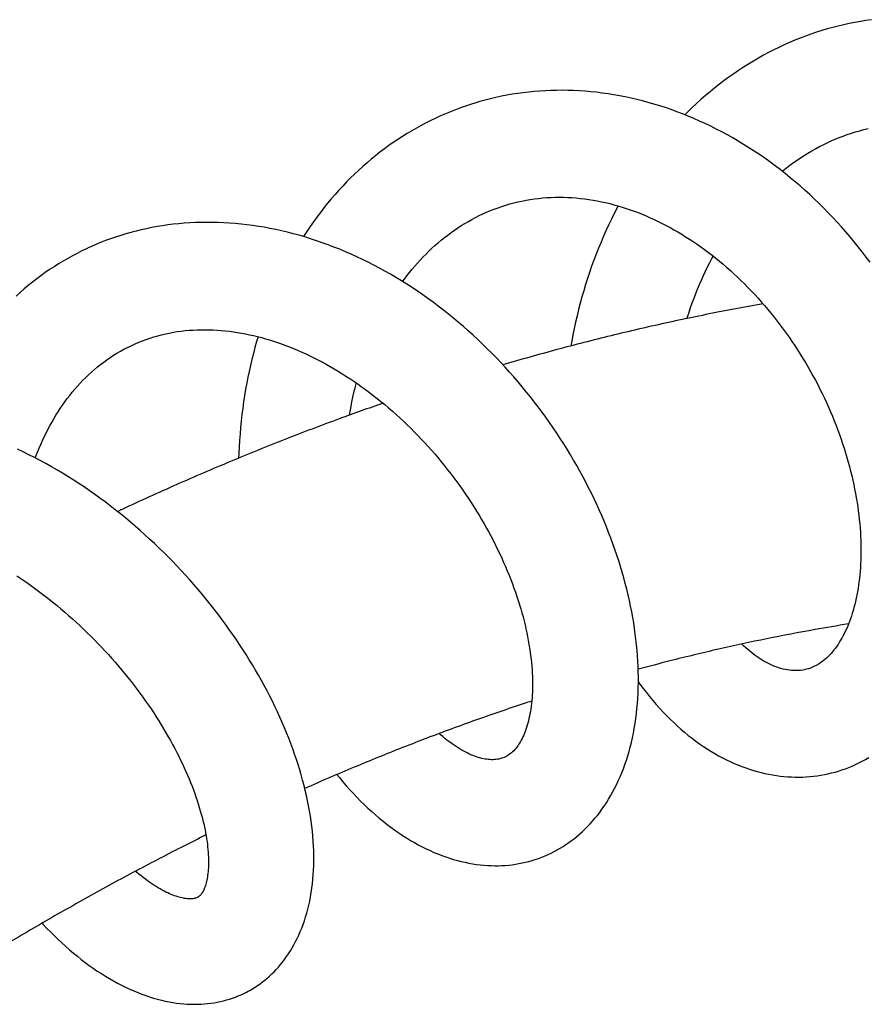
# Model space of a CAD drawing. Header units: millimetres. Extents: x 198 to 322, y 60 to 268.
# Tile 41 of 110: x 217.99 to 222.36, y 142.71 to 147.78. Entities that reach past the tile are written whole.
import ezdxf

# ---------------------------------------------------------------- set-up
doc = ezdxf.new("R2010")
doc.units = ezdxf.units.MM
doc.header["$LTSCALE"] = 30.734
doc.layers.get('0').update_dxf_attribs({"linetype": 'CONTINUOUS'})

msp = doc.modelspace()

# ---------------------------------------------------------------- linework, layer by layer
at = {"color": 7, "linetype": 'Continuous'}
for p, q in [((219.7284, 145.9065), (219.7295, 145.9106)), ((220.4915, 143.9805), (220.4857, 143.9782)), ((218.9136, 143.2607), (218.9111, 143.2593))]:
    msp.add_line(p, q, dxfattribs=at)
for points in [[(222.3869, 147.7831), (222.358, 147.779), (222.3293, 147.7744), (222.3006, 147.7693), (222.272, 147.7635), (222.2435, 147.7573), (222.2151, 147.7505), (222.1868, 147.7432), (222.1585, 147.7353), (222.1303, 147.7269), (222.1022, 147.718), (222.0742, 147.7085), (222.0464, 147.6985), (222.0186, 147.6879), (221.991, 147.6769), (221.9636, 147.6653), (221.9363, 147.6532), (221.9093, 147.6405), (221.8824, 147.6274), (221.8558, 147.6138), (221.8294, 147.5997), (221.8032, 147.5851), (221.7772, 147.57), (221.7515, 147.5544), (221.726, 147.5384), (221.7007, 147.5218), (221.6757, 147.5048), (221.6509, 147.4873), (221.6263, 147.4692), (221.6019, 147.4507), (221.5778, 147.4316), (221.5539, 147.4121), (221.5302, 147.392), (221.5068, 147.3714), (221.4836, 147.3504), (221.4607, 147.3289), (221.4381, 147.3069), (221.4242, 147.2929)], [(222.3798, 146.5327), (222.3596, 146.5596), (222.3391, 146.5863), (222.3183, 146.6127), (222.2971, 146.6387), (222.2756, 146.6645), (222.2538, 146.6899), (222.2317, 146.7149), (222.2093, 146.7397), (222.1866, 146.7641), (222.1635, 146.7882), (222.1401, 146.812), (222.1163, 146.8354), (222.0923, 146.8586), (222.0679, 146.8814), (222.0431, 146.9038), (222.0181, 146.9259), (221.9928, 146.9475), (221.9673, 146.9688), (221.9414, 146.9897), (221.9154, 147.0101), (221.889, 147.0301), (221.8625, 147.0497), (221.8358, 147.0688), (221.8088, 147.0874), (221.7817, 147.1056), (221.7543, 147.1232), (221.7268, 147.1404), (221.6991, 147.1571), (221.6712, 147.1734), (221.6431, 147.1892), (221.6148, 147.2045), (221.5862, 147.2193), (221.5575, 147.2337), (221.5286, 147.2475), (221.4996, 147.2609), (221.4705, 147.2737), (221.4413, 147.286), (221.412, 147.2978), (221.3826, 147.309), (221.3532, 147.3197), (221.3237, 147.3298), (221.2942, 147.3394), (221.2646, 147.3484), (221.2351, 147.3569), (221.2056, 147.3648), (221.176, 147.3722), (221.1464, 147.379), (221.1168, 147.3853), (221.0872, 147.3911), (221.0576, 147.3963), (221.0279, 147.401), (220.9982, 147.4052), (220.9685, 147.4088), (220.9389, 147.4119), (220.9093, 147.4144), (220.8798, 147.4164), (220.8504, 147.4178), (220.8211, 147.4187), (220.7918, 147.4191), (220.7627, 147.4189), (220.7337, 147.4182), (220.7048, 147.417), (220.676, 147.4152), (220.6474, 147.4129), (220.6188, 147.4101), (220.5904, 147.4068), (220.562, 147.4029), (220.5338, 147.3985), (220.5056, 147.3936), (220.4775, 147.3881), (220.4496, 147.3821)], [(220.3565, 147.3581), (220.3456, 147.3549), (220.319, 147.3467), (220.2927, 147.338), (220.2666, 147.3288), (220.2407, 147.3192), (220.2149, 147.309), (220.1894, 147.2984), (220.164, 147.2874), (220.1388, 147.2758), (220.1138, 147.2638), (220.0889, 147.2512), (220.0642, 147.2382), (220.0397, 147.2247), (220.0154, 147.2108), (219.9913, 147.1963), (219.9674, 147.1814), (219.9437, 147.166), (219.9203, 147.1501), (219.897, 147.1338), (219.874, 147.117), (219.8513, 147.0998), (219.8289, 147.0822), (219.8067, 147.0641), (219.7848, 147.0456), (219.7632, 147.0266), (219.7418, 147.0072), (219.7208, 146.9874), (219.7, 146.9672), (219.6795, 146.9465), (219.6593, 146.9254), (219.6394, 146.9039), (219.6197, 146.8819), (219.6003, 146.8594), (219.5813, 146.8366), (219.5625, 146.8133), (219.5441, 146.7896), (219.5261, 146.7655), (219.5083, 146.7411), (219.491, 146.7163), (219.4739, 146.6911), (219.4573, 146.6656), (219.457, 146.6651)], [(220.4496, 147.3821), (220.4218, 147.3756), (220.3941, 147.3686), (220.3666, 147.3611), (220.3565, 147.3581)], [(221.9257, 147.002), (221.9306, 147.006), (221.9481, 147.0198), (221.9659, 147.0333), (221.984, 147.0465), (222.0023, 147.0593), (222.0208, 147.0718), (222.0397, 147.0839), (222.0588, 147.0957), (222.0782, 147.1071), (222.0978, 147.1181), (222.1176, 147.1287), (222.1377, 147.1389), (222.1579, 147.1487), (222.1784, 147.1581), (222.199, 147.167), (222.2198, 147.1755), (222.2407, 147.1835), (222.2618, 147.191), (222.283, 147.1981), (222.3044, 147.2047), (222.3258, 147.2109), (222.3473, 147.2165), (222.369, 147.2217)], [(220.5107, 146.8302), (220.5207, 146.8331), (220.5416, 146.8387), (220.5626, 146.8438), (220.5837, 146.8484), (220.605, 146.8525), (220.6263, 146.8562), (220.6477, 146.8593), (220.6691, 146.862), (220.6906, 146.8642), (220.7122, 146.8658), (220.7338, 146.867), (220.7554, 146.8678), (220.7771, 146.868), (220.7988, 146.8678), (220.8205, 146.867), (220.8423, 146.8659), (220.864, 146.8642), (220.8857, 146.8621), (220.9074, 146.8596), (220.9291, 146.8566), (220.9508, 146.8532), (220.9723, 146.8493), (220.9939, 146.845), (221.0153, 146.8403), (221.0366, 146.8352), (221.0578, 146.8296), (221.0789, 146.8237), (221.0999, 146.8174), (221.1208, 146.8107), (221.1416, 146.8037), (221.1624, 146.7962), (221.1831, 146.7884), (221.2037, 146.7802), (221.2244, 146.7716), (221.245, 146.7626), (221.2656, 146.7532), (221.2862, 146.7434), (221.3067, 146.7332), (221.3272, 146.7226), (221.3475, 146.7117), (221.3678, 146.7005), (221.3879, 146.6888), (221.4079, 146.6769), (221.4278, 146.6646), (221.4475, 146.652), (221.4672, 146.639), (221.4868, 146.6257), (221.5062, 146.612), (221.5257, 146.5979), (221.545, 146.5835), (221.5642, 146.5687), (221.5834, 146.5536), (221.6024, 146.5381), (221.6213, 146.5223), (221.64, 146.5062), (221.6586, 146.4898), (221.6771, 146.473), (221.6953, 146.456), (221.7134, 146.4386), (221.7314, 146.421), (221.7491, 146.4031), (221.7666, 146.3849), (221.784, 146.3664), (221.8012, 146.3477), (221.8181, 146.3287), (221.8349, 146.3094), (221.8515, 146.2898), (221.8678, 146.27), (221.884, 146.25), (221.8999, 146.2296), (221.9157, 146.2091), (221.9312, 146.1883), (221.9465, 146.1672), (221.9615, 146.146), (221.9763, 146.1246), (221.9908, 146.103), (222.0051, 146.0813), (222.019, 146.0594), (222.0327, 146.0373), (222.0461, 146.0152), (222.0592, 145.9928), (222.072, 145.9703), (222.0846, 145.9477), (222.0969, 145.9249), (222.109, 145.9019), (222.1207, 145.8788), (222.1322, 145.8556), (222.1433, 145.8324), (222.1542, 145.809), (222.1647, 145.7856), (222.1749, 145.7621), (222.1849, 145.7386), (222.1945, 145.7151), (222.2037, 145.6915), (222.2127, 145.668), (222.2213, 145.6444), (222.2296, 145.6208), (222.2376, 145.5972), (222.2453, 145.5737), (222.2526, 145.5501), (222.2596, 145.5266), (222.2663, 145.5031), (222.2727, 145.4797), (222.2787, 145.4563), (222.2844, 145.4329), (222.2898, 145.4097), (222.2948, 145.3865), (222.2996, 145.3635), (222.304, 145.3406), (222.308, 145.3178), (222.3118, 145.2952), (222.3152, 145.2728), (222.3182, 145.2506), (222.321, 145.2285), (222.3235, 145.2067), (222.3256, 145.185), (222.3274, 145.1634), (222.3289, 145.142), (222.3301, 145.1208), (222.331, 145.0998), (222.3316, 145.079), (222.3319, 145.0584), (222.3319, 145.038), (222.3317, 145.0179), (222.3311, 144.9981), (222.3302, 144.9785), (222.3291, 144.9593), (222.3277, 144.9403), (222.326, 144.9217), (222.3241, 144.9034), (222.322, 144.8855), (222.3196, 144.868), (222.3169, 144.8507), (222.314, 144.8337), (222.3109, 144.817), (222.3075, 144.8005), (222.3039, 144.7843), (222.3, 144.7684), (222.296, 144.7529), (222.2917, 144.7377), (222.2872, 144.7228), (222.2826, 144.7083), (222.2777, 144.6942), (222.2727, 144.6805), (222.2675, 144.6671), (222.2622, 144.6541), (222.2567, 144.6415), (222.251, 144.6293), (222.2453, 144.6175), (222.2393, 144.606), (222.2332, 144.5948), (222.227, 144.5839), (222.2205, 144.5734), (222.2139, 144.5632), (222.2071, 144.5532), (222.2001, 144.5436), (222.193, 144.5343), (222.1856, 144.5253), (222.1781, 144.5166), (222.1704, 144.5082), (222.1625, 144.5002), (222.1544, 144.4926), (222.1461, 144.4854), (222.1377, 144.4785), (222.1291, 144.472), (222.1202, 144.4659), (222.1111, 144.4601), (222.1018, 144.4548), (222.0922, 144.4499), (222.0822, 144.4454), (222.0718, 144.4412), (222.0609, 144.4376)], [(219.9684, 146.433), (219.9774, 146.4452), (219.9905, 146.4626), (220.0039, 146.4797), (220.0175, 146.4964), (220.0313, 146.5128), (220.0454, 146.5289), (220.0597, 146.5446), (220.0742, 146.5601), (220.0891, 146.5753), (220.1042, 146.5902), (220.1195, 146.6048), (220.1352, 146.6191), (220.1512, 146.6331), (220.1675, 146.6468), (220.1841, 146.6602), (220.201, 146.6732), (220.2181, 146.6859), (220.2354, 146.6982), (220.253, 146.7102), (220.2709, 146.7217), (220.2889, 146.7328), (220.3072, 146.7435), (220.3256, 146.7538), (220.3443, 146.7637), (220.3631, 146.7732), (220.3822, 146.7822), (220.4014, 146.7908), (220.4208, 146.7989), (220.4404, 146.8066), (220.4602, 146.8139), (220.4801, 146.8207), (220.5003, 146.8271), (220.5107, 146.8302)], [(221.0803, 146.8233), (221.0766, 146.8165), (221.0614, 146.7872), (221.0466, 146.7576), (221.0321, 146.7277), (221.0181, 146.6975), (221.0045, 146.6671), (220.9914, 146.6365), (220.9786, 146.6057), (220.9663, 146.5746), (220.9545, 146.5435), (220.9431, 146.5122), (220.9322, 146.4808), (220.9217, 146.4492), (220.9117, 146.4176), (220.9021, 146.3858), (220.8929, 146.3538), (220.8841, 146.3217), (220.8758, 146.2894), (220.8679, 146.2571), (220.8605, 146.2245), (220.8535, 146.1918), (220.8469, 146.1591), (220.8407, 146.1262), (220.8364, 146.1014)], [(220.6783, 143.463), (220.6866, 143.4662), (220.7028, 143.4728), (220.7188, 143.4798), (220.7346, 143.4872), (220.7502, 143.4951), (220.7656, 143.5035), (220.7809, 143.5122), (220.7959, 143.5214), (220.8107, 143.531), (220.8253, 143.5411), (220.8397, 143.5516), (220.854, 143.5625), (220.868, 143.5738), (220.8818, 143.5857), (220.8954, 143.5979), (220.9088, 143.6107), (220.922, 143.6239), (220.9349, 143.6376), (220.9477, 143.6517), (220.9602, 143.6664), (220.9725, 143.6815), (220.9846, 143.6971), (220.9964, 143.7132), (221.008, 143.7298), (221.0192, 143.7469), (221.0302, 143.7645), (221.041, 143.7825), (221.0513, 143.8011), (221.0614, 143.8201), (221.0712, 143.8396), (221.0806, 143.8595), (221.0897, 143.8799), (221.0984, 143.9008), (221.1067, 143.922), (221.1146, 143.9437), (221.1221, 143.9657), (221.1292, 143.9881), (221.1359, 144.0108), (221.1421, 144.0338), (221.148, 144.0572), (221.1534, 144.0811), (221.1584, 144.1054), (221.163, 144.1301), (221.1672, 144.1552), (221.1709, 144.1806), (221.1741, 144.2064), (221.1769, 144.2324), (221.1793, 144.2586), (221.1811, 144.2852), (221.1825, 144.3119), (221.1835, 144.3389), (221.184, 144.3661), (221.184, 144.3934), (221.1836, 144.4209), (221.1828, 144.4486), (221.1814, 144.4764), (221.1797, 144.5042), (221.1775, 144.5321), (221.1748, 144.5601), (221.1718, 144.5882), (221.1683, 144.6165), (221.1643, 144.6449), (221.1599, 144.6734), (221.155, 144.7021), (221.1497, 144.7309), (221.144, 144.7598), (221.1378, 144.7888), (221.1312, 144.8179), (221.1242, 144.847), (221.1167, 144.8762), (221.1088, 144.9055), (221.1005, 144.9348), (221.0918, 144.9641), (221.0826, 144.9934), (221.073, 145.0227), (221.0631, 145.052), (221.0527, 145.0813), (221.0419, 145.1105), (221.0308, 145.1397), (221.0192, 145.1688), (221.0073, 145.1978), (220.995, 145.2268), (220.9823, 145.2557), (220.9692, 145.2845), (220.9557, 145.3132), (220.9418, 145.3419), (220.9275, 145.3705), (220.9129, 145.3991), (220.8978, 145.4276), (220.8823, 145.456), (220.8664, 145.4844), (220.8501, 145.5127), (220.8335, 145.5409), (220.8164, 145.5689), (220.7991, 145.5968), (220.7813, 145.6246), (220.7632, 145.6521), (220.7448, 145.6795), (220.726, 145.7067), (220.7068, 145.7337), (220.6874, 145.7605), (220.6676, 145.7871), (220.6475, 145.8135), (220.627, 145.8396), (220.6062, 145.8655), (220.5851, 145.8912), (220.5637, 145.9166), (220.542, 145.9418), (220.5199, 145.9667), (220.4976, 145.9913), (220.4749, 146.0157), (220.4519, 146.0398), (220.4286, 146.0637), (220.4049, 146.0873), (220.3809, 146.1107), (220.3566, 146.1338), (220.332, 146.1566), (220.3071, 146.179), (220.282, 146.2012), (220.2566, 146.223), (220.2309, 146.2444), (220.2049, 146.2655), (220.1788, 146.2862), (220.1524, 146.3065), (220.1258, 146.3264), (220.099, 146.3459), (220.0719, 146.365), (220.0447, 146.3836), (220.0173, 146.4019), (219.9897, 146.4197), (219.9618, 146.4371), (219.9338, 146.4541), (219.9056, 146.4707), (219.8771, 146.4868), (219.8485, 146.5025), (219.8197, 146.5177), (219.7907, 146.5325), (219.7616, 146.5469), (219.7323, 146.5607), (219.7028, 146.5741), (219.6733, 146.587), (219.6436, 146.5994), (219.6138, 146.6114), (219.5839, 146.6228), (219.5539, 146.6337), (219.5239, 146.644), (219.4939, 146.6538), (219.4639, 146.6631), (219.4339, 146.6719), (219.4038, 146.6801), (219.3738, 146.6877), (219.3439, 146.6948), (219.3139, 146.7014), (219.284, 146.7074), (219.2542, 146.7129), (219.2244, 146.7179), (219.1946, 146.7223), (219.1648, 146.7262), (219.135, 146.7295), (219.1053, 146.7324), (219.0756, 146.7347), (219.046, 146.7364), (219.0165, 146.7377), (218.9871, 146.7384), (218.9578, 146.7385), (218.9287, 146.7381), (218.8997, 146.7372), (218.8709, 146.7358), (218.8423, 146.7339), (218.8138, 146.7314), (218.7856, 146.7284), (218.7575, 146.7249), (218.7297, 146.7209), (218.7021, 146.7164), (218.6747, 146.7114), (218.6474, 146.7059), (218.6204, 146.6999), (218.5936, 146.6935), (218.5669, 146.6865), (218.5405, 146.679), (218.5142, 146.671), (218.4881, 146.6626), (218.4622, 146.6536), (218.4365, 146.6441)], [(218.4365, 146.6441), (218.4109, 146.6342), (218.3856, 146.6237), (218.3604, 146.6128), (218.3499, 146.608)], [(218.3499, 146.608), (218.3383, 146.6027), (218.3136, 146.5908), (218.2891, 146.5785), (218.2649, 146.5657), (218.2409, 146.5525), (218.2172, 146.5388), (218.1938, 146.5246), (218.1707, 146.51), (218.1478, 146.4949), (218.1253, 146.4794), (218.103, 146.4634), (218.081, 146.447), (218.0592, 146.4301), (218.0377, 146.4128), (218.0165, 146.395), (217.9956, 146.3767), (217.975, 146.3579)], [(221.4349, 146.2427), (221.4377, 146.2517), (221.4456, 146.2758), (221.4538, 146.2999), (221.4623, 146.3238), (221.4711, 146.3476), (221.4802, 146.3712), (221.4897, 146.3946), (221.4994, 146.4179), (221.5094, 146.4409), (221.5198, 146.4638), (221.5304, 146.4864), (221.5413, 146.5088), (221.5524, 146.531), (221.5638, 146.5529), (221.57, 146.5642)], [(218.5782, 146.1077), (218.5882, 146.1122), (218.6072, 146.1203), (218.6264, 146.1279), (218.6459, 146.1351), (218.6656, 146.1418), (218.6854, 146.1481), (218.7053, 146.1538), (218.7254, 146.1591), (218.7455, 146.1638), (218.7656, 146.168), (218.7858, 146.1718), (218.806, 146.175), (218.8263, 146.1778), (218.8467, 146.1802), (218.8671, 146.1821), (218.8876, 146.1835), (218.9082, 146.1845), (218.9289, 146.1851), (218.9496, 146.1852), (218.9704, 146.1849), (218.9912, 146.1841), (219.0121, 146.183), (219.033, 146.1814), (219.0539, 146.1794), (219.0748, 146.177), (219.0956, 146.1743), (219.1164, 146.1711), (219.1371, 146.1675), (219.1578, 146.1636), (219.1784, 146.1593), (219.1989, 146.1547), (219.2194, 146.1497), (219.2399, 146.1443), (219.2605, 146.1386), (219.2811, 146.1325), (219.3017, 146.126), (219.3224, 146.1191), (219.3432, 146.1119), (219.3641, 146.1042), (219.385, 146.0962), (219.4059, 146.0878), (219.4269, 146.079), (219.4478, 146.0699), (219.4688, 146.0604), (219.4897, 146.0505), (219.5107, 146.0403), (219.5316, 146.0297), (219.5524, 146.0188), (219.5732, 146.0075), (219.594, 145.9959), (219.6146, 145.984), (219.6352, 145.9717), (219.6556, 145.9592), (219.676, 145.9463), (219.6963, 145.9331), (219.7165, 145.9196), (219.7367, 145.9057), (219.7568, 145.8914), (219.7769, 145.8768), (219.797, 145.8619), (219.817, 145.8466), (219.8369, 145.831), (219.8567, 145.815), (219.8764, 145.7988), (219.8959, 145.7822), (219.9154, 145.7654), (219.9346, 145.7483), (219.9538, 145.7309), (219.9727, 145.7133), (219.9915, 145.6954), (220.01, 145.6773), (220.0284, 145.6589), (220.0465, 145.6404), (220.0644, 145.6216), (220.0821, 145.6026), (220.0996, 145.5835), (220.1169, 145.5641), (220.134, 145.5444), (220.1509, 145.5246), (220.1676, 145.5045), (220.1841, 145.4842), (220.2004, 145.4636), (220.2165, 145.4429), (220.2323, 145.422), (220.2479, 145.4009), (220.2633, 145.3797), (220.2784, 145.3584), (220.2932, 145.3369), (220.3077, 145.3154), (220.3219, 145.2937), (220.3358, 145.272), (220.3494, 145.2503), (220.3627, 145.2284), (220.3758, 145.2066), (220.3885, 145.1846), (220.4009, 145.1627), (220.413, 145.1407), (220.4248, 145.1187), (220.4363, 145.0966), (220.4475, 145.0745), (220.4584, 145.0524), (220.469, 145.0302), (220.4793, 145.008), (220.4892, 144.9858), (220.4989, 144.9636), (220.5083, 144.9414), (220.5173, 144.9193), (220.526, 144.8972), (220.5344, 144.8753), (220.5424, 144.8534), (220.5501, 144.8316), (220.5575, 144.8099), (220.5646, 144.7884), (220.5713, 144.7671), (220.5776, 144.7459), (220.5836, 144.7249), (220.5893, 144.7042), (220.5946, 144.6836), (220.5996, 144.6633), (220.6043, 144.6431), (220.6087, 144.623), (220.6128, 144.603), (220.6166, 144.5832), (220.62, 144.5636), (220.6232, 144.5442), (220.626, 144.525), (220.6286, 144.506), (220.6308, 144.4873), (220.6327, 144.4689), (220.6344, 144.4507), (220.6357, 144.4328), (220.6368, 144.4152), (220.6376, 144.3979), (220.6381, 144.3809), (220.6383, 144.3643), (220.6383, 144.348), (220.638, 144.3321), (220.6375, 144.3166), (220.6367, 144.3015), (220.6357, 144.2867), (220.6345, 144.2723), (220.633, 144.2582), (220.6314, 144.2444), (220.6295, 144.231), (220.6274, 144.2178), (220.6251, 144.205), (220.6226, 144.1924), (220.6199, 144.1802), (220.6171, 144.1684), (220.614, 144.1568), (220.6108, 144.1457), (220.6074, 144.1349), (220.6039, 144.1245), (220.6003, 144.1145), (220.5965, 144.1048), (220.5926, 144.0954), (220.5885, 144.0865), (220.5844, 144.0778), (220.5801, 144.0695), (220.5757, 144.0616), (220.5711, 144.054), (220.5665, 144.0467), (220.5617, 144.0397), (220.5567, 144.033), (220.5517, 144.0266), (220.5465, 144.0206), (220.5412, 144.015), (220.5358, 144.0096), (220.5302, 144.0046), (220.5244, 143.9999), (220.5184, 143.9954), (220.5121, 143.9913), (220.5056, 143.9874), (220.4988, 143.9838), (220.4915, 143.9805)], [(219.2225, 146.1489), (219.2153, 146.1242), (219.2066, 146.0934), (219.1984, 146.0625), (219.1906, 146.0314), (219.1832, 146.0002), (219.1763, 145.969), (219.1703, 145.9401)], [(218.074, 145.5239), (218.0774, 145.5331), (218.0854, 145.5537), (218.0937, 145.574), (218.1022, 145.594), (218.1109, 145.6136), (218.1199, 145.6329), (218.1291, 145.6519), (218.1386, 145.6706), (218.1484, 145.6891), (218.1585, 145.7075), (218.169, 145.7257), (218.1798, 145.7437), (218.191, 145.7615), (218.2024, 145.7791), (218.2142, 145.7964), (218.2263, 145.8134), (218.2386, 145.8301), (218.2513, 145.8466), (218.2643, 145.8627), (218.2776, 145.8786), (218.2912, 145.8941), (218.3051, 145.9094), (218.3193, 145.9242), (218.3338, 145.9388), (218.3485, 145.953), (218.3636, 145.9668), (218.379, 145.9803), (218.3947, 145.9934), (218.4106, 146.0061), (218.4268, 146.0185), (218.4434, 146.0304), (218.4602, 146.0419), (218.4773, 146.0531), (218.4948, 146.0638), (218.5125, 146.0742), (218.5305, 146.0841), (218.5488, 146.0936)], [(218.5488, 146.0936), (218.5674, 146.1027), (218.5782, 146.1077)], [(219.1703, 145.9401), (219.1645, 145.9106), (219.1587, 145.8782), (219.1532, 145.8457), (219.1482, 145.8131), (219.1436, 145.7803), (219.1395, 145.7473), (219.1357, 145.7143), (219.1324, 145.6812), (219.1296, 145.648), (219.1271, 145.6148), (219.1251, 145.5816), (219.1235, 145.5483), (219.1226, 145.5229)], [(219.6946, 145.7447), (219.6978, 145.7637), (219.7023, 145.7884), (219.707, 145.8128), (219.7121, 145.837), (219.7174, 145.8611), (219.723, 145.8849), (219.7284, 145.9065)], [(219.1723, 142.7753), (219.18, 142.7796), (219.1936, 142.7874), (219.207, 142.7957), (219.2201, 142.8043), (219.2329, 142.8134), (219.2456, 142.8228), (219.258, 142.8326), (219.2702, 142.8428), (219.2821, 142.8534), (219.2938, 142.8643), (219.3053, 142.8757), (219.3166, 142.8875), (219.3277, 142.8998), (219.3385, 142.9125), (219.3491, 142.9257), (219.3595, 142.9393), (219.3697, 142.9534), (219.3796, 142.9679), (219.3892, 142.9829), (219.3986, 142.9984), (219.4076, 143.0143), (219.4164, 143.0307), (219.4248, 143.0476), (219.433, 143.0649), (219.4407, 143.0826), (219.4481, 143.1008), (219.4552, 143.1194), (219.4619, 143.1384), (219.4682, 143.1579), (219.474, 143.1777), (219.4795, 143.1981), (219.4846, 143.2188), (219.4893, 143.2399), (219.4935, 143.2615), (219.4972, 143.2835), (219.5006, 143.306), (219.5034, 143.3289), (219.5058, 143.3521), (219.5077, 143.3757), (219.5091, 143.3996), (219.51, 143.4239), (219.5105, 143.4484), (219.5104, 143.4731), (219.5098, 143.4981), (219.5088, 143.5233), (219.5073, 143.5487), (219.5053, 143.5743), (219.5028, 143.6), (219.4998, 143.6259), (219.4964, 143.652), (219.4925, 143.6781), (219.4881, 143.7044), (219.4833, 143.7308), (219.478, 143.7572), (219.4723, 143.7835), (219.4662, 143.81), (219.4597, 143.8364), (219.4527, 143.863), (219.4453, 143.8897), (219.4374, 143.9165), (219.4291, 143.9434), (219.4203, 143.9704), (219.4111, 143.9975), (219.4014, 144.0246), (219.3914, 144.0518), (219.3809, 144.0791), (219.37, 144.1064), (219.3587, 144.1336), (219.347, 144.1609), (219.3349, 144.1882), (219.3224, 144.2154), (219.3096, 144.2426), (219.2964, 144.2697), (219.2828, 144.2967), (219.2689, 144.3236), (219.2546, 144.3505), (219.2399, 144.3773), (219.2249, 144.404), (219.2095, 144.4307), (219.1937, 144.4573), (219.1776, 144.4839), (219.1611, 144.5104), (219.1442, 144.5368), (219.1269, 144.5632), (219.1092, 144.5895), (219.0912, 144.6157), (219.0728, 144.6419), (219.0541, 144.6679), (219.035, 144.6939), (219.0155, 144.7197), (218.9958, 144.7453), (218.9757, 144.7708), (218.9552, 144.7962), (218.9345, 144.8214), (218.9135, 144.8463), (218.8921, 144.8711), (218.8705, 144.8957), (218.8487, 144.92), (218.8265, 144.9441), (218.8041, 144.9679), (218.7814, 144.9916), (218.7584, 145.0149), (218.7352, 145.0381), (218.7116, 145.061), (218.6878, 145.0837), (218.6636, 145.1062), (218.6392, 145.1285), (218.6145, 145.1505), (218.5894, 145.1723), (218.5641, 145.1938), (218.5385, 145.2151), (218.5126, 145.2361), (218.4865, 145.2569), (218.4601, 145.2773), (218.4335, 145.2974), (218.4067, 145.3171), (218.3797, 145.3366), (218.3525, 145.3556), (218.3251, 145.3744), (218.2975, 145.3927), (218.2697, 145.4107), (218.2417, 145.4283), (218.2136, 145.4455), (218.1853, 145.4624), (218.1569, 145.4788), (218.1282, 145.4948), (218.0994, 145.5105), (218.0705, 145.5257), (218.0413, 145.5406), (218.012, 145.555), (217.9826, 145.569)], [(217.978, 144.9167), (217.9992, 144.9026), (218.0204, 144.8882), (218.0414, 144.8735), (218.0624, 144.8585), (218.0833, 144.8433), (218.1041, 144.8278), (218.1248, 144.812), (218.1453, 144.796), (218.1657, 144.7797), (218.186, 144.7632), (218.2061, 144.7464), (218.226, 144.7295), (218.2457, 144.7123), (218.2653, 144.6949), (218.2847, 144.6773), (218.3039, 144.6595), (218.3229, 144.6415), (218.3417, 144.6233), (218.3604, 144.6049), (218.3789, 144.5863), (218.3972, 144.5675), (218.4153, 144.5486), (218.4332, 144.5294), (218.4508, 144.5101), (218.4683, 144.4906), (218.4855, 144.471), (218.5025, 144.4513), (218.5192, 144.4315), (218.5356, 144.4116), (218.5518, 144.3915), (218.5677, 144.3715), (218.5834, 144.3513), (218.5987, 144.3311), (218.6137, 144.311), (218.6284, 144.2907), (218.6428, 144.2705), (218.6569, 144.2502), (218.6708, 144.2299), (218.6843, 144.2096), (218.6976, 144.1892), (218.7106, 144.1687), (218.7232, 144.1483), (218.7356, 144.1279), (218.7477, 144.1075), (218.7595, 144.0871), (218.7709, 144.0668), (218.782, 144.0465), (218.7928, 144.0263), (218.8033, 144.0062), (218.8134, 143.9862), (218.8232, 143.9663), (218.8326, 143.9466), (218.8417, 143.927), (218.8505, 143.9076), (218.8589, 143.8884), (218.867, 143.8693), (218.8747, 143.8504), (218.8821, 143.8316), (218.8892, 143.813), (218.8959, 143.7946), (218.9024, 143.7764), (218.9085, 143.7584), (218.9143, 143.7406), (218.9197, 143.723), (218.9249, 143.7056), (218.9297, 143.6885), (218.9342, 143.6716), (218.9384, 143.6549), (218.9423, 143.6385), (218.9459, 143.6224), (218.9492, 143.6066), (218.9522, 143.5911), (218.9549, 143.5759), (218.9573, 143.561), (218.9594, 143.5465), (218.9612, 143.5324), (218.9628, 143.5186), (218.9641, 143.5052), (218.9652, 143.4922), (218.966, 143.4796), (218.9666, 143.4674), (218.9669, 143.4556), (218.9671, 143.4441), (218.967, 143.433), (218.9668, 143.4222), (218.9663, 143.4117), (218.9657, 143.4016), (218.9649, 143.3918), (218.9639, 143.3824), (218.9628, 143.3733), (218.9615, 143.3646), (218.9601, 143.3563), (218.9585, 143.3484), (218.9569, 143.3408), (218.9551, 143.3336), (218.9533, 143.3268), (218.9513, 143.3203), (218.9493, 143.3141), (218.9472, 143.3083), (218.945, 143.3028), (218.9428, 143.2977), (218.9405, 143.293), (218.9383, 143.2887), (218.936, 143.2847), (218.9338, 143.2811), (218.9316, 143.278), (218.9295, 143.2751), (218.9275, 143.2726), (218.9255, 143.2703), (218.9234, 143.2682), (218.9213, 143.2663), (218.919, 143.2644), (218.9165, 143.2626), (218.9136, 143.2607)], [(222.0406, 144.4323), (222.0315, 144.4306), (222.0198, 144.429), (222.0082, 144.428), (221.9968, 144.4275), (221.9855, 144.4276), (221.9743, 144.4283), (221.9632, 144.4294), (221.9522, 144.431), (221.9413, 144.433), (221.9304, 144.4355), (221.9195, 144.4384), (221.9087, 144.4417), (221.898, 144.4453), (221.8873, 144.4494), (221.8766, 144.4538), (221.8659, 144.4587), (221.8551, 144.4639), (221.8444, 144.4695), (221.8336, 144.4754), (221.8229, 144.4818), (221.8122, 144.4884), (221.8015, 144.4955), (221.7909, 144.5029), (221.7803, 144.5107), (221.7696, 144.5189), (221.759, 144.5274), (221.7483, 144.5363), (221.7377, 144.5457), (221.727, 144.5554), (221.7172, 144.5648)], [(222.0609, 144.4376), (222.0495, 144.4344), (222.0406, 144.4323)], [(221.184, 144.3695), (221.1922, 144.358), (221.2086, 144.3361), (221.2252, 144.3146), (221.2421, 144.2936), (221.2591, 144.2731), (221.2764, 144.253), (221.2939, 144.2335), (221.3116, 144.2144), (221.3296, 144.1958), (221.3478, 144.1776), (221.3662, 144.1599), (221.3848, 144.1427), (221.4036, 144.126), (221.4226, 144.1098), (221.4417, 144.0941), (221.461, 144.079), (221.4803, 144.0644), (221.4998, 144.0504), (221.5193, 144.037), (221.5389, 144.0241), (221.5586, 144.0118), (221.5783, 144.0001), (221.5981, 143.9889), (221.618, 143.9783), (221.6378, 143.9682), (221.6578, 143.9587), (221.6777, 143.9497), (221.6976, 143.9413), (221.7176, 143.9334), (221.7376, 143.9261), (221.7575, 143.9193), (221.7774, 143.913), (221.7973, 143.9073), (221.8172, 143.9021), (221.837, 143.8974), (221.8567, 143.8933), (221.8764, 143.8897), (221.896, 143.8866), (221.9155, 143.884), (221.935, 143.882), (221.9543, 143.8804), (221.9737, 143.8794), (221.9929, 143.8788), (222.012, 143.8787), (222.0311, 143.8792), (222.0501, 143.8801), (222.069, 143.8815), (222.0878, 143.8834), (222.1065, 143.8858)], [(220.4857, 143.9782), (220.4798, 143.9761), (220.4723, 143.9739), (220.4649, 143.9721), (220.4574, 143.9707), (220.4498, 143.9696), (220.4422, 143.9689), (220.4345, 143.9686), (220.4267, 143.9685), (220.4187, 143.9689), (220.4105, 143.9695), (220.4021, 143.9705), (220.3936, 143.9718), (220.3849, 143.9735), (220.3761, 143.9755), (220.3671, 143.9778), (220.358, 143.9804), (220.3488, 143.9834), (220.3395, 143.9867), (220.33, 143.9904), (220.3204, 143.9944), (220.3106, 143.9987), (220.3008, 144.0034), (220.2907, 144.0084), (220.2806, 144.0138), (220.2703, 144.0196), (220.26, 144.0258), (220.2495, 144.0323), (220.239, 144.0392), (220.2284, 144.0464), (220.2179, 144.0539), (220.2073, 144.0618), (220.1966, 144.07), (220.1859, 144.0786), (220.175, 144.0877), (220.1639, 144.0972), (220.157, 144.1034)], [(222.1532, 143.894), (222.1618, 143.8958), (222.1801, 143.9002), (222.1983, 143.905), (222.2164, 143.9102), (222.2343, 143.916), (222.2521, 143.9222), (222.2697, 143.9289), (222.2872, 143.936), (222.3047, 143.9437), (222.322, 143.9518), (222.3392, 143.9604), (222.3562, 143.9695), (222.3732, 143.9791)], [(219.6293, 143.8919), (219.6421, 143.8761), (219.6598, 143.8549), (219.6777, 143.8342), (219.6958, 143.8139), (219.7141, 143.794), (219.7327, 143.7746), (219.7514, 143.7555), (219.7704, 143.7369), (219.7896, 143.7188), (219.8089, 143.7011), (219.8284, 143.6838), (219.8481, 143.6671), (219.8679, 143.6509), (219.8879, 143.6352), (219.9079, 143.62), (219.928, 143.6054), (219.9482, 143.5914), (219.9684, 143.5779), (219.9886, 143.565), (220.0088, 143.5528), (220.029, 143.5411), (220.0492, 143.53), (220.0693, 143.5194), (220.0896, 143.5094), (220.1098, 143.4999), (220.1301, 143.491), (220.1504, 143.4826), (220.1706, 143.4748), (220.1908, 143.4675), (220.2109, 143.4608), (220.2309, 143.4546), (220.2508, 143.449), (220.2707, 143.444), (220.2904, 143.4395), (220.31, 143.4355), (220.3294, 143.432), (220.3488, 143.4291), (220.3679, 143.4267), (220.3869, 143.4248), (220.4058, 143.4234), (220.4245, 143.4226), (220.443, 143.4222), (220.4614, 143.4223), (220.4796, 143.4228), (220.4976, 143.4239), (220.5155, 143.4254), (220.5332, 143.4274), (220.5507, 143.4298), (220.5681, 143.4327), (220.5853, 143.4361), (220.6024, 143.4399), (220.6193, 143.4442), (220.6361, 143.4489), (220.6527, 143.4541), (220.6692, 143.4597), (220.6783, 143.463)], [(222.1065, 143.8858), (222.1252, 143.8887), (222.1438, 143.8921), (222.1532, 143.894)], [(218.9111, 143.2593), (218.9085, 143.258), (218.9051, 143.2565), (218.9018, 143.2552), (218.8983, 143.2541), (218.8947, 143.2532), (218.8909, 143.2524), (218.8868, 143.2518), (218.8824, 143.2513), (218.8778, 143.251), (218.8729, 143.2508), (218.8677, 143.2509), (218.8623, 143.2512), (218.8565, 143.2516), (218.8504, 143.2524), (218.844, 143.2533), (218.8374, 143.2545), (218.8305, 143.256), (218.8234, 143.2577), (218.816, 143.2597), (218.8083, 143.2619), (218.8005, 143.2645), (218.7923, 143.2673), (218.7839, 143.2705), (218.7752, 143.274), (218.7662, 143.2778), (218.757, 143.282), (218.7475, 143.2865), (218.7378, 143.2914), (218.7278, 143.2967), (218.7176, 143.3023), (218.7072, 143.3084), (218.6966, 143.3148), (218.6859, 143.3215), (218.675, 143.3287), (218.664, 143.3361), (218.6529, 143.344), (218.6418, 143.3522), (218.6305, 143.3607), (218.6191, 143.3696), (218.6075, 143.379), (218.5958, 143.3888), (218.5902, 143.3936)], [(218.1089, 143.1254), (218.1131, 143.1209), (218.1322, 143.1009), (218.1514, 143.0812), (218.1709, 143.0619), (218.1905, 143.043), (218.2103, 143.0245), (218.2302, 143.0065), (218.2502, 142.9889), (218.2704, 142.9718), (218.2907, 142.9551), (218.3111, 142.939), (218.3316, 142.9233), (218.3522, 142.9081), (218.3729, 142.8934), (218.3937, 142.8792), (218.4145, 142.8656), (218.4354, 142.8525), (218.4563, 142.8399), (218.4772, 142.8279), (218.4981, 142.8165), (218.5189, 142.8057), (218.5398, 142.7954), (218.5606, 142.7857), (218.5813, 142.7766), (218.602, 142.768), (218.6226, 142.7601), (218.6431, 142.7527), (218.6635, 142.7458), (218.6838, 142.7396), (218.704, 142.7339), (218.724, 142.7288), (218.7438, 142.7243), (218.7634, 142.7203), (218.7828, 142.7169), (218.8019, 142.7141), (218.8208, 142.7118), (218.8394, 142.71), (218.8578, 142.7087), (218.8759, 142.7079), (218.8937, 142.7076), (218.9114, 142.7078), (218.9287, 142.7085), (218.9459, 142.7096), (218.9628, 142.7112), (218.9795, 142.7133), (218.9961, 142.7157), (219.0124, 142.7187), (219.0285, 142.722), (219.0445, 142.7258), (219.0601, 142.73), (219.0756, 142.7346), (219.0909, 142.7396), (219.1059, 142.7451), (219.1207, 142.7509), (219.1353, 142.7571)], [(219.1353, 142.7571), (219.1497, 142.7638), (219.1639, 142.7709), (219.1723, 142.7753)]]:
    msp.add_lwpolyline(points, dxfattribs=at)
for points, knots in [([(221.8274, 146.3182), (221.7519, 146.305), (221.5833, 146.2738), (221.3217, 146.2197), (221.0423, 146.1549), (220.7633, 146.0833), (220.5779, 146.0312), (220.4856, 146.0042)], [0, 0, 0, 0, 0.229805, 0.514506, 0.801195, 1.090145, 1.378704, 1.378704, 1.378704, 1.378704]), ([(219.8675, 145.8062), (219.7919, 145.78), (219.6224, 145.7194), (219.3599, 145.6198), (219.0796, 145.5064), (218.7995, 145.3862), (218.6061, 145.2983), (218.5057, 145.2514), (218.498, 145.2478)], [0, 0, 0, 0, 0.23997, 0.540016, 0.842284, 1.14711, 1.454228, 1.479638, 1.479638, 1.479638, 1.479638]), ([(222.2679, 144.6682), (222.2102, 144.6591), (222.0694, 144.6354), (221.8454, 144.5928), (221.5957, 144.5388), (221.3749, 144.4855), (221.2375, 144.4494), (221.1832, 144.4347)], [0, 0, 0, 0, 0.174991, 0.428557, 0.683909, 0.941105, 1.110063, 1.110063, 1.110063, 1.110063]), ([(220.6342, 144.2707), (220.6212, 144.2665), (220.5243, 144.2347), (220.3435, 144.1727), (220.0928, 144.0803), (219.8421, 143.9817), (219.6325, 143.894), (219.5066, 143.839), (219.4638, 143.8199)], [0, 0, 0, 0, 0.041115, 0.3061, 0.57325, 0.842653, 1.114229, 1.254826, 1.254826, 1.254826, 1.254826]), ([(218.954, 143.5806), (218.9167, 143.5621), (218.7959, 143.5015), (218.5921, 143.3957), (218.3433, 143.2601), (218.0951, 143.1185), (217.892, 142.9974), (217.7716, 142.9234), (217.7332, 142.8995)], [0, 0, 0, 0, 0.124748, 0.405618, 0.688857, 0.974565, 1.26276, 1.398487, 1.398487, 1.398487, 1.398487])]:
    msp.add_open_spline(points, degree=3, knots=knots, dxfattribs=at)

doc.saveas('drawing.dxf')
